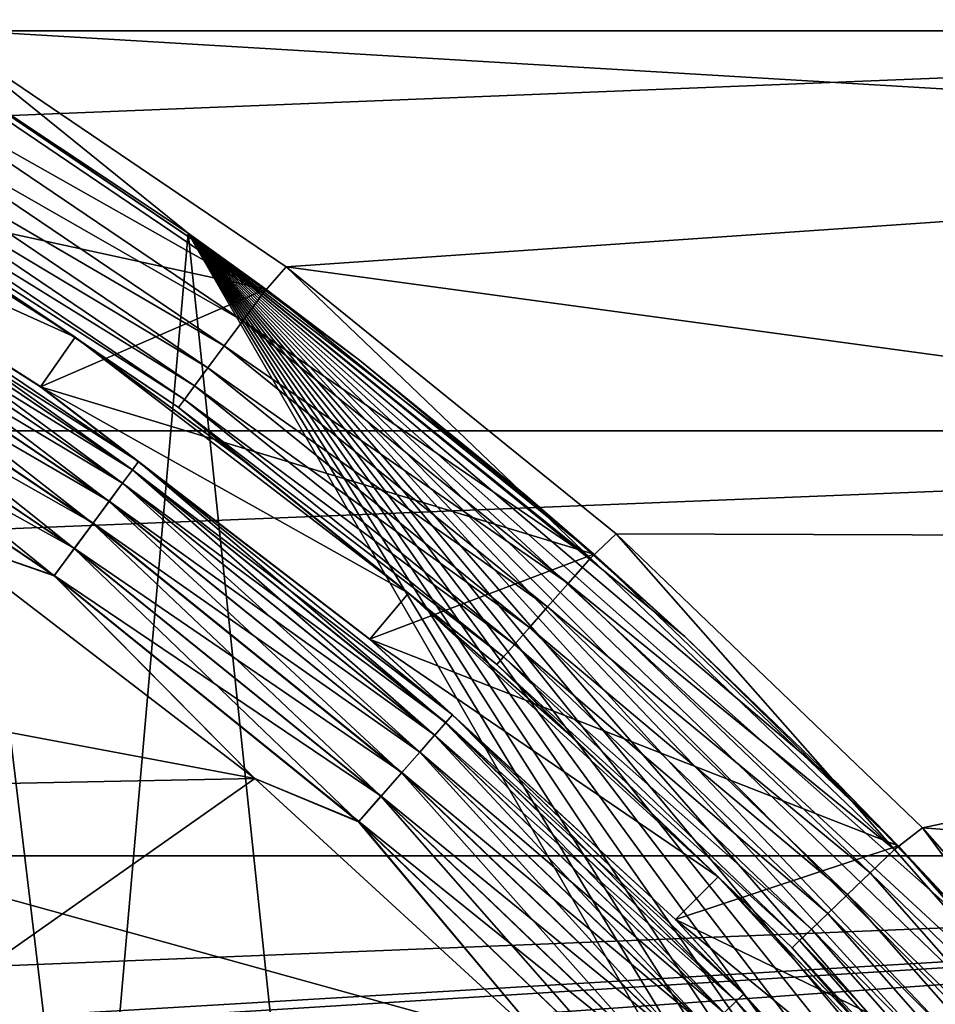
# Model space of a CAD drawing. Header units: metres. Extents: x -17 to 65, y -30 to 30.
# Tile 138 of 256: x 4.5 to 6, y 5.4 to 7.1. Entities that reach past the tile are written whole.
import ezdxf

# ---------------------------------------------------------------- set-up
doc = ezdxf.new("R2010")
doc.units = ezdxf.units.M
doc.layers.add('solid_508461', color=7, linetype='CONTINUOUS')

msp = doc.modelspace()

# ---------------------------------------------------------------- linework, layer by layer
at = {"layer": 'solid_508461'}
for points in [[(7.377612, 7.680719, 8.5), (-7.377612, 7.680719, 8.5), (-7.971506, 7.062407, 8.5)], [(7.971506, 7.062407, 8.5), (7.377612, 7.680719, 8.5), (-7.971506, 7.062407, 8.5)], [(3.739822, 7.409702, -27), (7.169792, 7.464361, -27), (7.746956, 6.863466, -27)], [(4.355323, 7.065489, -27), (3.739822, 7.409702, -27), (7.746956, 6.863466, -27)], [(4.321064, 7.017854, -26.994236), (4.355323, 7.065489, -27), (4.900653, 6.626121, -26.994236)], [(4.939247, 6.67037, -27), (4.355323, 7.065489, -27), (7.746956, 6.863466, -27)], [(4.900653, 6.626121, -26.994236), (4.355323, 7.065489, -27), (4.939247, 6.67037, -27)], [(7.971506, 7.062407, 8.5), (-7.971506, 7.062407, 8.5), (-8.514211, 6.397714, 8.5)], [(8.514211, 6.397714, 8.5), (7.971506, 7.062407, 8.5), (-8.514211, 6.397714, 8.5)], [(4.325485, 7.025148, -29.5), (3.949903, 6.841651, -29.5), (4.905757, 6.632952, -29.5)], [(4.321064, 7.017854, -26.994236), (4.900653, 6.626121, -26.994236), (4.291529, 6.969886, -26.97714)], [(4.325485, 7.025148, -29.5), (4.905757, 6.632952, -29.5), (4.346579, 7.012114, -44.5)], [(4.609301, 4.817426, -44.5), (4.158666, 5.211403, -44.5), (4.346579, 7.012114, -44.5)], [(4.609301, 4.817426, -44.5), (4.346579, 7.012114, -44.5), (4.776725, 6.72647, -44.5)], [(4.776725, 6.72647, -38.5), (4.776725, 6.72647, -44.5), (4.346579, 7.012114, -44.5)], [(4.905757, 6.632952, -29.5), (4.776725, 6.72647, -38.5), (4.346579, 7.012114, -44.5)], [(4.291529, 6.969886, -26.97714), (4.867156, 6.58083, -26.97714), (4.264312, 6.925683, -26.949375)], [(4.900653, 6.626121, -26.994236), (4.867156, 6.58083, -26.97714), (4.291529, 6.969886, -26.97714)], [(3.949981, 6.841609, -22.5), (3.999969, 6.928226, -22.5), (4.588498, 6.553295, -22.5)], [(4.298397, 6.747131, -26.700001), (4.588498, 6.553295, -22.5), (3.999969, 6.928226, -22.5)], [(4.264312, 6.925683, -26.949375), (4.836289, 6.539094, -26.949375), (4.240463, 6.886949, -26.912006)], [(4.867156, 6.58083, -26.97714), (4.836289, 6.539094, -26.949375), (4.264312, 6.925683, -26.949375)], [(4.240463, 6.886949, -26.912006), (4.80924, 6.502522, -26.912006), (4.220898, 6.855174, -26.866476)], [(4.836289, 6.539094, -26.949375), (4.80924, 6.502522, -26.912006), (4.240463, 6.886949, -26.912006)], [(4.220898, 6.855174, -26.866476), (4.787052, 6.472521, -26.866476), (4.206372, 6.831583, -26.814533)], [(4.80924, 6.502522, -26.912006), (4.787052, 6.472521, -26.866476), (4.220898, 6.855174, -26.866476)], [(4.939247, 6.67037, -27), (7.746956, 6.863466, -27), (8.274374, 6.217497, -27)], [(4.531254, 6.471301, -26.299999), (4.53132, 6.471253, -29.5), (3.949903, 6.841651, -29.5)], [(4.905757, 6.632952, -29.5), (3.949903, 6.841651, -29.5), (4.53132, 6.471253, -29.5)], [(3.95, 6.841601, -26.299999), (4.531254, 6.471301, -26.299999), (3.949903, 6.841651, -29.5)], [(4.531275, 6.471285, -22.5), (3.949981, 6.841609, -22.5), (4.588498, 6.553295, -22.5)], [(3.95, 6.841601, -23.4), (3.949981, 6.841609, -22.5), (4.531275, 6.471285, -22.5)], [(3.95, 6.841601, -23.4), (4.531275, 6.471285, -22.5), (4.531254, 6.471301, -23.4)], [(4.139005, 6.722172, -26.241472), (4.531254, 6.471301, -26.299999), (3.95, 6.841601, -26.299999)], [(4.139041, 6.72223, -23.458179), (3.95, 6.841601, -23.4), (4.531254, 6.471301, -23.4)], [(4.206372, 6.831583, -26.814533), (4.770577, 6.450247, -26.814533), (4.197444, 6.817083, -26.758181)], [(4.787052, 6.472521, -26.866476), (4.770577, 6.450247, -26.814533), (4.206372, 6.831583, -26.814533)], [(4.197444, 6.817083, -26.758181), (4.760452, 6.436556, -26.758181), (4.298397, 6.747131, -26.700001)], [(4.770577, 6.450247, -26.814533), (4.760452, 6.436556, -26.758181), (4.197444, 6.817083, -26.758181)], [(4.298397, 6.747131, -26.700001), (4.588612, 6.553216, -26.700001), (4.588498, 6.553295, -22.5)], [(4.760452, 6.436556, -26.758181), (4.588612, 6.553216, -26.700001), (4.298397, 6.747131, -26.700001)], [(4.130043, 6.707615, -26.185141), (4.68401, 6.333199, -26.185141), (4.139005, 6.722172, -26.241472)], [(4.130114, 6.70773, -23.514532), (4.139041, 6.72223, -23.458179), (4.694215, 6.346998, -23.458179)], [(4.139005, 6.722172, -26.241472), (4.694174, 6.346943, -26.241472), (4.531254, 6.471301, -26.299999)], [(4.68401, 6.333199, -26.185141), (4.694174, 6.346943, -26.241472), (4.139005, 6.722172, -26.241472)], [(4.694215, 6.346998, -23.458179), (4.139041, 6.72223, -23.458179), (4.531254, 6.471301, -23.4)], [(5.022713, 4.384698, -44.5), (4.609301, 4.817426, -44.5), (4.776725, 6.72647, -44.5)], [(5.022713, 4.384698, -44.5), (4.776725, 6.72647, -44.5), (8.213656, 0.77353, -44.5)], [(8.213656, 0.77353, -38.5), (8.213656, 0.77353, -44.5), (4.776725, 6.72647, -44.5)], [(8.213656, 0.77353, -38.5), (4.776725, 6.72647, -44.5), (4.776725, 6.72647, -38.5)], [(8.172846, 1.125654, -38.5), (8.213656, 0.77353, -38.5), (4.776725, 6.72647, -38.5)], [(5.061268, 6.515066, -38.5), (4.776725, 6.72647, -38.5), (4.905757, 6.632952, -29.5)], [(5.336479, 6.291614, -38.5), (4.776725, 6.72647, -38.5), (5.061268, 6.515066, -38.5)], [(5.60183, 6.056569, -38.5), (4.776725, 6.72647, -38.5), (5.336479, 6.291614, -38.5)], [(5.856732, 5.810438, -38.5), (4.776725, 6.72647, -38.5), (5.60183, 6.056569, -38.5)], [(6.101015, 5.553383, -38.5), (4.776725, 6.72647, -38.5), (5.856732, 5.810438, -38.5)], [(6.333937, 5.286183, -38.5), (4.776725, 6.72647, -38.5), (6.101015, 5.553383, -38.5)], [(6.55512, 5.00928, -38.5), (4.776725, 6.72647, -38.5), (6.333937, 5.286183, -38.5)], [(6.764248, 4.723076, -38.5), (4.776725, 6.72647, -38.5), (6.55512, 5.00928, -38.5)], [(6.960972, 4.428015, -38.5), (4.776725, 6.72647, -38.5), (6.764248, 4.723076, -38.5)], [(7.144711, 4.125, -38.5), (4.776725, 6.72647, -38.5), (6.960972, 4.428015, -38.5)], [(7.31526, 3.814369, -38.5), (4.776725, 6.72647, -38.5), (7.144711, 4.125, -38.5)], [(7.472429, 3.496471, -38.5), (4.776725, 6.72647, -38.5), (7.31526, 3.814369, -38.5)], [(7.615725, 3.172258, -38.5), (4.776725, 6.72647, -38.5), (7.472429, 3.496471, -38.5)], [(7.744938, 2.842256, -38.5), (4.776725, 6.72647, -38.5), (7.615725, 3.172258, -38.5)], [(7.859879, 2.506941, -38.5), (4.776725, 6.72647, -38.5), (7.744938, 2.842256, -38.5)], [(7.960353, 2.166858, -38.5), (4.776725, 6.72647, -38.5), (7.859879, 2.506941, -38.5)], [(8.046058, 1.823041, -38.5), (4.776725, 6.72647, -38.5), (7.960353, 2.166858, -38.5)], [(8.116938, 1.475718, -38.5), (4.776725, 6.72647, -38.5), (8.046058, 1.823041, -38.5)], [(8.172846, 1.125654, -38.5), (4.776725, 6.72647, -38.5), (8.116938, 1.475718, -38.5)], [(4.115485, 6.683972, -26.13323), (4.667499, 6.310875, -26.13323), (4.130043, 6.707615, -26.185141)], [(4.115588, 6.684139, -23.566475), (4.130114, 6.70773, -23.514532), (4.68409, 6.333308, -23.514532)], [(4.667499, 6.310875, -26.13323), (4.68401, 6.333199, -26.185141), (4.130043, 6.707615, -26.185141)], [(4.68409, 6.333308, -23.514532), (4.130114, 6.70773, -23.514532), (4.694215, 6.346998, -23.458179)], [(4.095892, 6.652152, -26.087744), (4.645278, 6.280831, -26.087744), (4.115485, 6.683972, -26.13323)], [(4.096023, 6.652364, -23.612007), (4.115588, 6.684139, -23.566475), (4.667616, 6.311033, -23.566475)], [(4.645278, 6.280831, -26.087744), (4.667499, 6.310875, -26.13323), (4.115485, 6.683972, -26.13323)], [(4.667616, 6.311033, -23.566475), (4.115588, 6.684139, -23.566475), (4.68409, 6.333308, -23.514532)], [(4.900653, 6.626121, -26.994236), (4.939247, 6.67037, -27), (5.444933, 6.186646, -26.994236)], [(5.487596, 6.227058, -27), (4.939247, 6.67037, -27), (8.274374, 6.217497, -27)], [(5.444933, 6.186646, -26.994236), (4.939247, 6.67037, -27), (5.487596, 6.227058, -27)], [(4.07202, 6.61338, -26.050428), (4.618204, 6.244224, -26.050428), (4.095892, 6.652152, -26.087744)], [(4.072174, 6.61363, -23.649376), (4.096023, 6.652364, -23.612007), (4.645427, 6.281032, -23.612007)], [(4.618204, 6.244224, -26.050428), (4.645278, 6.280831, -26.087744), (4.095892, 6.652152, -26.087744)], [(4.645427, 6.281032, -23.612007), (4.096023, 6.652364, -23.612007), (4.667616, 6.311033, -23.566475)], [(4.905757, 6.632952, -29.5), (4.53132, 6.471253, -29.5), (5.450545, 6.193063, -29.5)], [(4.900653, 6.626121, -26.994236), (5.444933, 6.186646, -26.994236), (4.867156, 6.58083, -26.97714)], [(5.061268, 6.515066, -38.5), (4.905757, 6.632952, -29.5), (5.450545, 6.193063, -29.5)], [(4.044786, 6.569149, -26.022724), (4.587317, 6.202462, -26.022724), (4.07202, 6.61338, -26.050428)], [(4.044957, 6.569427, -23.677141), (4.072174, 6.61363, -23.649376), (4.618379, 6.24446, -23.649376)], [(4.587317, 6.202462, -26.022724), (4.618204, 6.244224, -26.050428), (4.07202, 6.61338, -26.050428)], [(4.618379, 6.24446, -23.649376), (4.072174, 6.61363, -23.649376), (4.645427, 6.281032, -23.612007)], [(4.867156, 6.58083, -26.97714), (5.407715, 6.144358, -26.97714), (4.836289, 6.539094, -26.949375)], [(5.444933, 6.186646, -26.994236), (5.407715, 6.144358, -26.97714), (4.867156, 6.58083, -26.97714)], [(4.01524, 6.521164, -26.005695), (4.553808, 6.157155, -26.005695), (4.044786, 6.569149, -26.022724)], [(4.015421, 6.521459, -23.694235), (4.044957, 6.569427, -23.677141), (4.587512, 6.202725, -23.677141)], [(4.553808, 6.157155, -26.005695), (4.587317, 6.202462, -26.022724), (4.044786, 6.569149, -26.022724)], [(4.587512, 6.202725, -23.677141), (4.044957, 6.569427, -23.677141), (4.618379, 6.24446, -23.649376)], [(4.531275, 6.471285, -22.5), (4.588498, 6.553295, -22.5), (5.142432, 6.128249, -22.5)], [(5.142301, 6.128356, -26.700001), (5.142432, 6.128249, -22.5), (4.588498, 6.553295, -22.5)], [(4.870091, 6.346827, -26.700001), (5.142301, 6.128356, -26.700001), (4.588498, 6.553295, -22.5)], [(4.588612, 6.553216, -26.700001), (4.870091, 6.346827, -26.700001), (4.588498, 6.553295, -22.5)], [(4.760452, 6.436556, -26.758181), (4.870091, 6.346827, -26.700001), (4.588612, 6.553216, -26.700001)], [(4.836289, 6.539094, -26.949375), (5.37342, 6.105391, -26.949375), (4.80924, 6.502522, -26.912006)], [(5.407715, 6.144358, -26.97714), (5.37342, 6.105391, -26.949375), (4.836289, 6.539094, -26.949375)], [(4.01524, 6.521164, -26.005695), (4.361001, 6.22428, -26), (4.553808, 6.157155, -26.005695)], [(4.554014, 6.157434, -23.694235), (4.361001, 6.224279, -23.700001), (4.015421, 6.521459, -23.694235)], [(4.554014, 6.157434, -23.694235), (4.015421, 6.521459, -23.694235), (4.587512, 6.202725, -23.677141)], [(5.336479, 6.291614, -38.5), (5.061268, 6.515066, -38.5), (5.450545, 6.193063, -29.5)], [(4.80924, 6.502522, -26.912006), (5.343368, 6.071245, -26.912006), (4.787052, 6.472521, -26.866476)], [(5.37342, 6.105391, -26.949375), (5.343368, 6.071245, -26.912006), (4.80924, 6.502522, -26.912006)], [(4.531254, 6.471301, -23.4), (4.531275, 6.471285, -22.5), (5.078002, 6.051766, -22.5)], [(4.531254, 6.471301, -23.4), (5.078002, 6.051766, -22.5), (5.078022, 6.051751, -23.4)], [(4.531254, 6.471301, -26.299999), (5.078022, 6.051751, -26.299999), (4.53132, 6.471253, -29.5)], [(4.694174, 6.346943, -26.241472), (5.078022, 6.051751, -26.299999), (4.531254, 6.471301, -26.299999)], [(4.694215, 6.346998, -23.458179), (4.531254, 6.471301, -23.4), (5.078022, 6.051751, -23.4)], [(5.078002, 6.051766, -22.5), (4.531275, 6.471285, -22.5), (5.142432, 6.128249, -22.5)], [(5.078022, 6.051751, -26.299999), (5.077963, 6.051795, -29.5), (4.53132, 6.471253, -29.5)], [(5.450545, 6.193063, -29.5), (4.53132, 6.471253, -29.5), (5.077963, 6.051795, -29.5)], [(4.787052, 6.472521, -26.866476), (5.318715, 6.043233, -26.866476), (4.770577, 6.450247, -26.814533)], [(5.343368, 6.071245, -26.912006), (5.318715, 6.043233, -26.866476), (4.787052, 6.472521, -26.866476)], [(4.770577, 6.450247, -26.814533), (5.300411, 6.022437, -26.814533), (4.760452, 6.436556, -26.758181)], [(5.318715, 6.043233, -26.866476), (5.300411, 6.022437, -26.814533), (4.770577, 6.450247, -26.814533)], [(4.760452, 6.436556, -26.758181), (5.289161, 6.009654, -26.758181), (4.870091, 6.346827, -26.700001)], [(5.300411, 6.022437, -26.814533), (5.289161, 6.009654, -26.758181), (4.760452, 6.436556, -26.758181)], [(8.514211, 6.397714, 8.5), (-8.514211, 6.397714, 8.5), (-9.001194, 5.692193, 8.5)], [(9.001194, 5.692193, 8.5), (8.514211, 6.397714, 8.5), (-9.001194, 5.692193, 8.5)], [(4.68401, 6.333199, -26.185141), (5.204228, 5.913152, -26.185141), (4.694174, 6.346943, -26.241472)], [(4.68409, 6.333308, -23.514532), (4.694215, 6.346998, -23.458179), (5.215567, 5.926035, -23.458179)], [(4.694174, 6.346943, -26.241472), (5.215522, 5.925984, -26.241472), (5.078022, 6.051751, -26.299999)], [(5.204228, 5.913152, -26.185141), (5.215522, 5.925984, -26.241472), (4.694174, 6.346943, -26.241472)], [(5.215567, 5.926035, -23.458179), (4.694215, 6.346998, -23.458179), (5.078022, 6.051751, -23.4)], [(5.289161, 6.009654, -26.758181), (5.142301, 6.128356, -26.700001), (4.870091, 6.346827, -26.700001)], [(4.667499, 6.310875, -26.13323), (5.185884, 5.892309, -26.13323), (4.68401, 6.333199, -26.185141)], [(4.667616, 6.311033, -23.566475), (4.68409, 6.333308, -23.514532), (5.204318, 5.913253, -23.514532)], [(5.185884, 5.892309, -26.13323), (5.204228, 5.913152, -26.185141), (4.68401, 6.333199, -26.185141)], [(5.204318, 5.913253, -23.514532), (4.68409, 6.333308, -23.514532), (5.215567, 5.926035, -23.458179)], [(4.645278, 6.280831, -26.087744), (5.161196, 5.864257, -26.087744), (4.667499, 6.310875, -26.13323)], [(4.645427, 6.281032, -23.612007), (4.667616, 6.311033, -23.566475), (5.186014, 5.892456, -23.566475)], [(5.161196, 5.864257, -26.087744), (5.185884, 5.892309, -26.13323), (4.667499, 6.310875, -26.13323)], [(5.186014, 5.892456, -23.566475), (4.667616, 6.311033, -23.566475), (5.204318, 5.913253, -23.514532)], [(4.618204, 6.244224, -26.050428), (5.131114, 5.830078, -26.050428), (4.645278, 6.280831, -26.087744)], [(4.618379, 6.24446, -23.649376), (4.645427, 6.281032, -23.612007), (5.161361, 5.864445, -23.612007)], [(5.131114, 5.830078, -26.050428), (5.161196, 5.864257, -26.087744), (4.645278, 6.280831, -26.087744)], [(5.161361, 5.864445, -23.612007), (4.645427, 6.281032, -23.612007), (5.186014, 5.892456, -23.566475)], [(5.60183, 6.056569, -38.5), (5.336479, 6.291614, -38.5), (5.450545, 6.193063, -29.5)], [(4.587317, 6.202462, -26.022724), (5.096797, 5.791086, -26.022724), (4.618204, 6.244224, -26.050428)], [(4.587512, 6.202725, -23.677141), (4.618379, 6.24446, -23.649376), (5.131308, 5.830298, -23.649376)], [(5.096797, 5.791086, -26.022724), (5.131114, 5.830078, -26.050428), (4.618204, 6.244224, -26.050428)], [(5.131308, 5.830298, -23.649376), (4.618379, 6.24446, -23.649376), (5.161361, 5.864445, -23.612007)], [(3.294819, 6.119366, -26), (4.8871, 5.820329, -26), (4.361001, 6.22428, -26)], [(3.294819, 6.119366, -23.700001), (4.361001, 6.224279, -23.700001), (4.8871, 5.820329, -23.700001)], [(4.553808, 6.157155, -26.005695), (4.361001, 6.22428, -26), (4.8871, 5.820329, -26)], [(4.554014, 6.157434, -23.694235), (4.8871, 5.820329, -23.700001), (4.361001, 6.224279, -23.700001)], [(5.444933, 6.186646, -26.994236), (5.487596, 6.227058, -27), (5.949982, 5.702595, -26.994236)], [(5.996443, 5.738698, -27), (5.487596, 6.227058, -27), (8.274374, 6.217497, -27)], [(5.949982, 5.702595, -26.994236), (5.487596, 6.227058, -27), (5.996443, 5.738698, -27)], [(5.996443, 5.738698, -27), (8.274374, 6.217497, -27), (8.747639, 5.531849, -27)], [(4.553808, 6.157155, -26.005695), (5.059566, 5.748784, -26.005695), (4.587317, 6.202462, -26.022724)], [(4.554014, 6.157434, -23.694235), (4.587512, 6.202725, -23.677141), (5.097013, 5.791331, -23.677141)], [(5.059566, 5.748784, -26.005695), (5.096797, 5.791086, -26.022724), (4.587317, 6.202462, -26.022724)], [(5.097013, 5.791331, -23.677141), (4.587512, 6.202725, -23.677141), (5.131308, 5.830298, -23.649376)], [(5.450545, 6.193063, -29.5), (5.077963, 6.051795, -29.5), (5.956188, 5.708445, -29.5)], [(5.444933, 6.186646, -26.994236), (5.949982, 5.702595, -26.994236), (5.407715, 6.144358, -26.97714)], [(5.60183, 6.056569, -38.5), (5.450545, 6.193063, -29.5), (5.956188, 5.708445, -29.5)], [(4.553808, 6.157155, -26.005695), (4.8871, 5.820329, -26), (5.059566, 5.748784, -26.005695)], [(5.059795, 5.749044, -23.694235), (4.8871, 5.820329, -23.700001), (4.554014, 6.157434, -23.694235)], [(5.059795, 5.749044, -23.694235), (4.554014, 6.157434, -23.694235), (5.097013, 5.791331, -23.677141)], [(5.407715, 6.144358, -26.97714), (5.909312, 5.663617, -26.97714), (5.37342, 6.105391, -26.949375)], [(5.949982, 5.702595, -26.994236), (5.909312, 5.663617, -26.97714), (5.407715, 6.144358, -26.97714)], [(3.83034, 5.799223, -23.700001), (3.294819, 6.119366, -23.700001), (4.8871, 5.820329, -23.700001)], [(3.294819, 6.119366, -26), (3.83034, 5.799223, -26), (4.8871, 5.820329, -26)], [(5.078002, 6.051766, -22.5), (5.142432, 6.128249, -22.5), (5.656712, 5.656999, -22.5)], [(5.142301, 6.128356, -26.700001), (5.404722, 5.898219, -26.700001), (5.142432, 6.128249, -22.5)], [(5.289161, 6.009654, -26.758181), (5.404722, 5.898219, -26.700001), (5.142301, 6.128356, -26.700001)], [(5.404722, 5.898219, -26.700001), (5.656712, 5.656999, -22.5), (5.142432, 6.128249, -22.5)], [(5.37342, 6.105391, -26.949375), (5.871836, 5.627698, -26.949375), (5.343368, 6.071245, -26.912006)], [(5.909312, 5.663617, -26.97714), (5.871836, 5.627698, -26.949375), (5.37342, 6.105391, -26.949375)], [(5.343368, 6.071245, -26.912006), (5.838995, 5.596224, -26.912006), (5.318715, 6.043233, -26.866476)], [(5.871836, 5.627698, -26.949375), (5.838995, 5.596224, -26.912006), (5.343368, 6.071245, -26.912006)], [(5.078022, 6.051751, -26.299999), (5.586129, 5.58616, -29.5), (5.077963, 6.051795, -29.5)], [(5.956188, 5.708445, -29.5), (5.077963, 6.051795, -29.5), (5.586129, 5.58616, -29.5)], [(5.586161, 5.586124, -22.5), (5.078002, 6.051766, -22.5), (5.656712, 5.656999, -22.5)], [(5.078022, 6.051751, -23.4), (5.078002, 6.051766, -22.5), (5.586161, 5.586124, -22.5)], [(5.078022, 6.051751, -23.4), (5.586161, 5.586124, -22.5), (5.586143, 5.586143, -23.4)], [(5.078022, 6.051751, -26.299999), (5.586143, 5.586143, -26.299999), (5.586129, 5.58616, -29.5)], [(5.215522, 5.925984, -26.241472), (5.586143, 5.586143, -26.299999), (5.078022, 6.051751, -26.299999)], [(5.215567, 5.926035, -23.458179), (5.078022, 6.051751, -23.4), (5.586143, 5.586143, -23.4)], [(5.856732, 5.810438, -38.5), (5.60183, 6.056569, -38.5), (5.956188, 5.708445, -29.5)], [(5.318715, 6.043233, -26.866476), (5.812056, 5.570404, -26.866476), (5.300411, 6.022437, -26.814533)], [(5.838995, 5.596224, -26.912006), (5.812056, 5.570404, -26.866476), (5.318715, 6.043233, -26.866476)], [(5.300411, 6.022437, -26.814533), (5.792054, 5.551234, -26.814533), (5.289161, 6.009654, -26.758181)], [(5.812056, 5.570404, -26.866476), (5.792054, 5.551234, -26.814533), (5.300411, 6.022437, -26.814533)], [(5.289161, 6.009654, -26.758181), (5.779761, 5.539452, -26.758181), (5.404722, 5.898219, -26.700001)], [(5.792054, 5.551234, -26.814533), (5.779761, 5.539452, -26.758181), (5.289161, 6.009654, -26.758181)], [(5.204228, 5.913152, -26.185141), (5.68695, 5.4505, -26.185141), (5.215522, 5.925984, -26.241472)], [(5.204318, 5.913253, -23.514532), (5.215567, 5.926035, -23.458179), (5.699341, 5.462376, -23.458179)], [(5.215522, 5.925984, -26.241472), (5.699292, 5.462328, -26.241472), (5.586143, 5.586143, -26.299999)], [(5.68695, 5.4505, -26.185141), (5.699292, 5.462328, -26.241472), (5.215522, 5.925984, -26.241472)], [(5.699341, 5.462376, -23.458179), (5.215567, 5.926035, -23.458179), (5.586143, 5.586143, -23.4)], [(5.185884, 5.892309, -26.13323), (5.666904, 5.431288, -26.13323), (5.204228, 5.913152, -26.185141)], [(5.186014, 5.892456, -23.566475), (5.204318, 5.913253, -23.514532), (5.687048, 5.450594, -23.514532)], [(5.666904, 5.431288, -26.13323), (5.68695, 5.4505, -26.185141), (5.204228, 5.913152, -26.185141)], [(5.687048, 5.450594, -23.514532), (5.204318, 5.913253, -23.514532), (5.699341, 5.462376, -23.458179)], [(5.161196, 5.864257, -26.087744), (5.639926, 5.405431, -26.087744), (5.185884, 5.892309, -26.13323)], [(5.161361, 5.864445, -23.612007), (5.186014, 5.892456, -23.566475), (5.667046, 5.431424, -23.566475)], [(5.639926, 5.405431, -26.087744), (5.666904, 5.431288, -26.13323), (5.185884, 5.892309, -26.13323)], [(5.667046, 5.431424, -23.566475), (5.186014, 5.892456, -23.566475), (5.687048, 5.450594, -23.514532)], [(5.404722, 5.898219, -26.700001), (5.656854, 5.656854, -26.700001), (5.656712, 5.656999, -22.5)], [(5.779761, 5.539452, -26.758181), (5.656854, 5.656854, -26.700001), (5.404722, 5.898219, -26.700001)], [(5.131114, 5.830078, -26.050428), (5.607054, 5.373926, -26.050428), (5.161196, 5.864257, -26.087744)], [(5.131308, 5.830298, -23.649376), (5.161361, 5.864445, -23.612007), (5.640107, 5.405604, -23.612007)], [(5.607054, 5.373926, -26.050428), (5.639926, 5.405431, -26.087744), (5.161196, 5.864257, -26.087744)], [(5.640107, 5.405604, -23.612007), (5.161361, 5.864445, -23.612007), (5.667046, 5.431424, -23.566475)], [(5.096797, 5.791086, -26.022724), (5.569554, 5.337985, -26.022724), (5.131114, 5.830078, -26.050428)], [(5.097013, 5.791331, -23.677141), (5.131308, 5.830298, -23.649376), (5.607266, 5.374129, -23.649376)], [(5.569554, 5.337985, -26.022724), (5.607054, 5.373926, -26.050428), (5.131114, 5.830078, -26.050428)], [(5.607266, 5.374129, -23.649376), (5.131308, 5.830298, -23.649376), (5.640107, 5.405604, -23.612007)], [(3.83034, 5.799223, -23.700001), (4.8871, 5.820329, -23.700001), (5.37603, 5.37199, -23.700001)], [(3.83034, 5.799223, -26), (4.334982, 5.432347, -26), (4.8871, 5.820329, -26)], [(4.334982, 5.432347, -26), (5.37603, 5.37199, -26), (4.8871, 5.820329, -26)], [(5.059795, 5.749044, -23.694235), (5.37603, 5.37199, -23.700001), (4.8871, 5.820329, -23.700001)], [(5.059566, 5.748784, -26.005695), (4.8871, 5.820329, -26), (5.37603, 5.37199, -26)], [(6.101015, 5.553383, -38.5), (5.856732, 5.810438, -38.5), (5.956188, 5.708445, -29.5)], [(4.334982, 5.432347, -23.700001), (3.83034, 5.799223, -23.700001), (5.37603, 5.37199, -23.700001)], [(5.059566, 5.748784, -26.005695), (5.52887, 5.298993, -26.005695), (5.096797, 5.791086, -26.022724)], [(5.059795, 5.749044, -23.694235), (5.097013, 5.791331, -23.677141), (5.56979, 5.338211, -23.677141)], [(5.52887, 5.298993, -26.005695), (5.569554, 5.337985, -26.022724), (5.096797, 5.791086, -26.022724)], [(5.56979, 5.338211, -23.677141), (5.097013, 5.791331, -23.677141), (5.607266, 5.374129, -23.649376)], [(5.059566, 5.748784, -26.005695), (5.37603, 5.37199, -26), (5.52887, 5.298993, -26.005695)], [(5.52912, 5.299232, -23.694235), (5.37603, 5.37199, -23.700001), (5.059795, 5.749044, -23.694235)], [(5.52912, 5.299232, -23.694235), (5.059795, 5.749044, -23.694235), (5.56979, 5.338211, -23.677141)], [(5.949982, 5.702595, -26.994236), (5.996443, 5.738698, -27), (6.41216, 5.177458, -26.994236)], [(6.462001, 5.208889, -27), (5.996443, 5.738698, -27), (8.747639, 5.531849, -27)], [(6.41216, 5.177458, -26.994236), (5.996443, 5.738698, -27), (6.462001, 5.208889, -27)], [(5.956188, 5.708445, -29.5), (5.586129, 5.58616, -29.5), (6.418787, 5.182816, -29.5)], [(6.101015, 5.553383, -38.5), (5.956188, 5.708445, -29.5), (6.418787, 5.182816, -29.5)], [(9.001194, 5.692193, 8.5), (-9.001194, 5.692193, 8.5), (-9.430158, 4.949199, 8.5)], [(-0.245322, 5.144145, 8.5), (9.001194, 5.692193, 8.5), (-9.430158, 4.949199, 8.5)], [(-0.245322, 5.144145, 8.5), (0.245322, 5.144145, 8.5), (9.001194, 5.692193, 8.5)], [(0.245322, 5.144145, 8.5), (0.732718, 5.09761, 8.5), (9.001194, 5.692193, 8.5)], [(0.732718, 5.09761, 8.5), (1.2141, 5.004836, 8.5), (9.001194, 5.692193, 8.5)], [(1.2141, 5.004836, 8.5), (9.430158, 4.949199, 8.5), (9.001194, 5.692193, 8.5)], [(5.949982, 5.702595, -26.994236), (6.41216, 5.177458, -26.994236), (5.909312, 5.663617, -26.97714)], [(5.909312, 5.663617, -26.97714), (6.368332, 5.142069, -26.97714), (5.871836, 5.627698, -26.949375)], [(6.41216, 5.177458, -26.994236), (6.368332, 5.142069, -26.97714), (5.909312, 5.663617, -26.97714)], [(5.586161, 5.586124, -22.5), (5.656712, 5.656999, -22.5), (6.128472, 5.142163, -22.5)], [(6.128356, 5.142301, -26.700001), (6.128472, 5.142163, -22.5), (5.656712, 5.656999, -22.5)], [(5.898219, 5.404722, -26.700001), (6.128356, 5.142301, -26.700001), (5.656712, 5.656999, -22.5)], [(5.656854, 5.656854, -26.700001), (5.898219, 5.404722, -26.700001), (5.656712, 5.656999, -22.5)], [(5.779761, 5.539452, -26.758181), (5.898219, 5.404722, -26.700001), (5.656854, 5.656854, -26.700001)], [(5.871836, 5.627698, -26.949375), (6.327944, 5.109458, -26.949375), (5.838995, 5.596224, -26.912006)], [(6.368332, 5.142069, -26.97714), (6.327944, 5.109458, -26.949375), (5.871836, 5.627698, -26.949375)], [(5.838995, 5.596224, -26.912006), (6.292553, 5.080882, -26.912006), (5.812056, 5.570404, -26.866476)], [(6.327944, 5.109458, -26.949375), (6.292553, 5.080882, -26.912006), (5.838995, 5.596224, -26.912006)], [(6.051751, 5.078022, -26.299999), (6.051742, 5.07803, -29.5), (5.586129, 5.58616, -29.5)], [(6.418787, 5.182816, -29.5), (5.586129, 5.58616, -29.5), (6.051742, 5.07803, -29.5)], [(5.586143, 5.586143, -26.299999), (6.051751, 5.078022, -26.299999), (5.586129, 5.58616, -29.5)], [(5.586143, 5.586143, -23.4), (5.586161, 5.586124, -22.5), (6.051733, 5.078042, -22.5)], [(5.586143, 5.586143, -23.4), (6.051733, 5.078042, -22.5), (6.051751, 5.078022, -23.4)], [(5.699292, 5.462328, -26.241472), (6.051751, 5.078022, -26.299999), (5.586143, 5.586143, -26.299999)], [(5.699341, 5.462376, -23.458179), (5.586143, 5.586143, -23.4), (6.051751, 5.078022, -23.4)], [(6.051733, 5.078042, -22.5), (5.586161, 5.586124, -22.5), (6.128472, 5.142163, -22.5)], [(5.812056, 5.570404, -26.866476), (6.263521, 5.05744, -26.866476), (5.792054, 5.551234, -26.814533)], [(6.292553, 5.080882, -26.912006), (6.263521, 5.05744, -26.866476), (5.812056, 5.570404, -26.866476)], [(5.792054, 5.551234, -26.814533), (6.241966, 5.040035, -26.814533), (5.779761, 5.539452, -26.758181)], [(6.263521, 5.05744, -26.866476), (6.241966, 5.040035, -26.814533), (5.792054, 5.551234, -26.814533)], [(5.779761, 5.539452, -26.758181), (6.228717, 5.029338, -26.758181), (5.898219, 5.404722, -26.700001)], [(6.241966, 5.040035, -26.814533), (6.228717, 5.029338, -26.758181), (5.779761, 5.539452, -26.758181)], [(5.68695, 5.4505, -26.185141), (6.128697, 4.948578, -26.185141), (5.699292, 5.462328, -26.241472)], [(5.687048, 5.450594, -23.514532), (5.699341, 5.462376, -23.458179), (6.142051, 4.95936, -23.458179)], [(5.699292, 5.462328, -26.241472), (6.141997, 4.959317, -26.241472), (6.051751, 5.078022, -26.299999)], [(6.128697, 4.948578, -26.185141), (6.141997, 4.959317, -26.241472), (5.699292, 5.462328, -26.241472)], [(6.142051, 4.95936, -23.458179), (5.699341, 5.462376, -23.458179), (6.051751, 5.078022, -23.4)], [(5.666904, 5.431288, -26.13323), (6.107095, 4.931135, -26.13323), (5.68695, 5.4505, -26.185141)], [(5.667046, 5.431424, -23.566475), (5.687048, 5.450594, -23.514532), (6.128803, 4.948663, -23.514532)], [(6.107095, 4.931135, -26.13323), (6.128697, 4.948578, -26.185141), (5.68695, 5.4505, -26.185141)], [(6.128803, 4.948663, -23.514532), (5.687048, 5.450594, -23.514532), (6.142051, 4.95936, -23.458179)]]:
    msp.add_3dface(points, dxfattribs=at)

doc.saveas('drawing.dxf')
